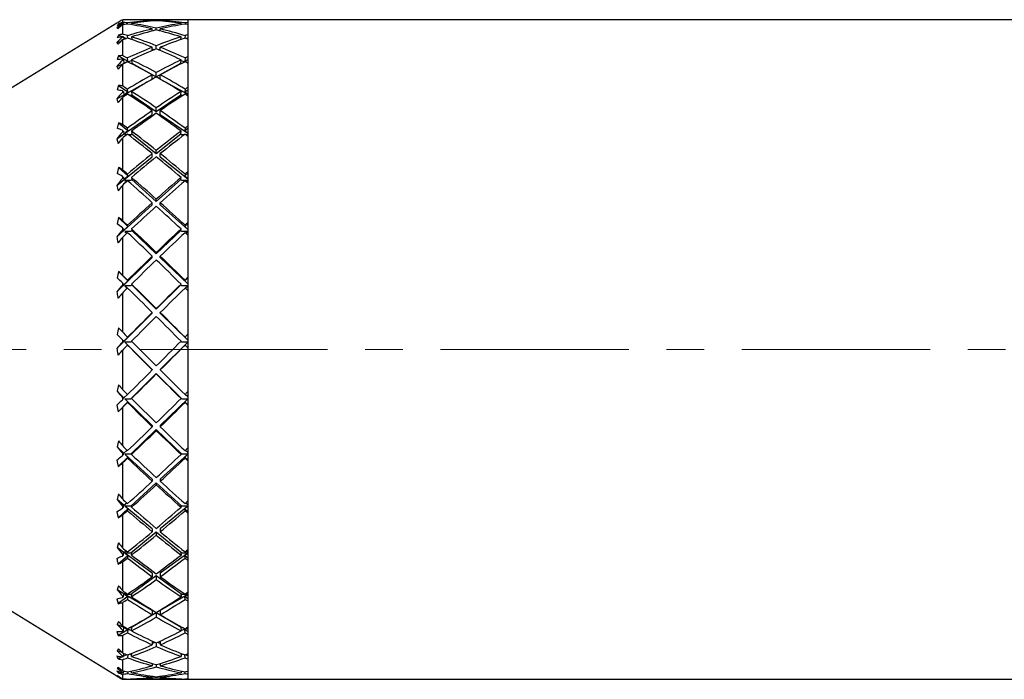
# Model space of a CAD drawing. Header units: inches. Extents: x 1.9 to 39.7, y 1.6 to 33.
# Tile 8 of 20: x 4.7 to 7.3, y 17 to 18.7. Entities that reach past the tile are written whole.
import ezdxf

# ---------------------------------------------------------------- set-up
doc = ezdxf.new("R2010")
doc.units = ezdxf.units.IN
doc.header["$MEASUREMENT"] = 0
doc.linetypes.add('CENTERX2', pattern=[0.8, 0.5, -0.1, 0.1, -0.1])

msp = doc.modelspace()

# ---------------------------------------------------------------- linework, layer by layer
at = {"color": 7, "linetype": 'Continuous', "lineweight": 25}
for p, q in [((4.9421, 18.7043), (4.6299, 18.5131)), ((4.9416, 18.6913), (4.9468, 18.6916)), ((4.9459, 18.7016), (4.9424, 18.6973)), ((4.9459, 18.7016), (4.9496, 18.7007)), ((4.9565, 18.7131), (4.9565, 18.7067)), ((4.9565, 18.7038), (4.9565, 18.7029)), ((4.9565, 18.6994), (4.9565, 18.6751)), ((4.9818, 18.7131), (4.959, 18.7131)), ((4.9598, 18.7034), (4.96, 18.7)), ((4.9706, 18.7017), (4.9704, 18.7049)), ((4.981, 18.7034), (4.9813, 18.6999)), ((5.0903, 18.7131), (5.003, 18.7131)), ((5.036, 18.7098), (5.036, 18.7114)), ((5.0466, 18.7107), (5.0466, 18.712)), ((5.0572, 18.7098), (5.0572, 18.7114)), ((5.1299, 18.7131), (5.1115, 18.7131)), ((5.112, 18.6999), (5.1123, 18.7034)), ((5.1229, 18.7049), (5.1226, 18.7017)), ((7.8318, 18.7131), (5.1299, 18.7131)), ((5.1299, 18.7131), (5.1299, 18.7058)), ((5.1299, 18.7131), (5.1299, 17.3851)), ((5.1299, 18.7006), (5.1299, 18.6731)), ((4.9416, 18.6913), (4.945, 18.6901)), ((4.9459, 18.6722), (4.9424, 18.665)), ((4.9459, 18.6722), (4.9554, 18.6684)), ((4.9565, 18.6686), (4.9565, 18.6666)), ((4.9598, 18.6676), (4.9604, 18.6608)), ((4.9598, 18.6666), (4.9679, 18.6633)), ((4.971, 18.664), (4.9704, 18.6709)), ((4.981, 18.6676), (4.9816, 18.6604)), ((5.036, 18.6835), (5.036, 18.6887)), ((5.0466, 18.6862), (5.0466, 18.6912)), ((5.0572, 18.6835), (5.0572, 18.6887)), ((5.1116, 18.6604), (5.1123, 18.6676)), ((5.1229, 18.6709), (5.1222, 18.664)), ((4.9416, 18.6527), (4.952, 18.6552)), ((4.9565, 18.6595), (4.9565, 18.6181)), ((4.9784, 18.6615), (4.9815, 18.6622)), ((5.036, 18.6315), (5.036, 18.6402)), ((5.0466, 18.6359), (5.0466, 18.6444)), ((5.0572, 18.6315), (5.0572, 18.6402)), ((5.1118, 18.6622), (5.1148, 18.6615)), ((5.1254, 18.6633), (5.1299, 18.6652)), ((5.1299, 18.6618), (5.1299, 18.615)), ((4.9459, 18.6175), (4.9424, 18.6076)), ((4.9459, 18.6175), (4.9712, 18.6034)), ((5.036, 18.6359), (5.0414, 18.6337)), ((5.0518, 18.6337), (5.0572, 18.6359)), ((4.9416, 18.5894), (4.9642, 18.5985)), ((4.9416, 18.5894), (4.945, 18.5822)), ((4.9565, 18.6082), (4.9565, 18.6051)), ((4.9565, 18.5946), (4.9565, 18.5374)), ((4.9598, 18.6067), (4.9607, 18.5975)), ((4.9607, 18.5975), (4.9712, 18.6034)), ((4.9712, 18.6034), (4.9704, 18.6117)), ((4.971, 18.6012), (4.9811, 18.6053)), ((4.9819, 18.5975), (4.9803, 18.5966)), ((4.981, 18.6067), (4.9819, 18.5975)), ((4.9819, 18.5975), (5.0466, 18.5615)), ((5.0466, 18.5615), (5.1114, 18.5975)), ((5.1114, 18.5975), (5.1123, 18.6067)), ((5.1129, 18.5966), (5.1114, 18.5975)), ((5.1121, 18.6053), (5.1222, 18.6012)), ((5.1229, 18.6117), (5.122, 18.6034)), ((5.122, 18.6034), (5.1299, 18.6078)), ((5.122, 18.6034), (5.1299, 18.599)), ((5.129, 18.5985), (5.1299, 18.5981)), ((5.1299, 18.5981), (5.1299, 18.5333)), ((5.036, 18.5556), (5.036, 18.5673)), ((5.0466, 18.5615), (5.0466, 18.5731)), ((5.0572, 18.5556), (5.0572, 18.5673)), ((4.9416, 18.5032), (5.036, 18.5556)), ((4.9459, 18.5391), (4.9424, 18.5268)), ((4.9459, 18.5391), (4.9712, 18.5216)), ((5.0572, 18.5556), (5.1299, 18.5153)), ((4.9565, 18.5244), (4.9565, 18.5203)), ((4.9598, 18.5224), (4.9607, 18.5142)), ((4.9607, 18.5142), (4.9712, 18.5216)), ((4.9651, 18.5123), (4.9634, 18.5123)), ((4.9634, 18.5123), (4.9643, 18.5118)), ((4.9712, 18.5216), (4.9704, 18.529)), ((4.9792, 18.5123), (4.9756, 18.5123)), ((4.9819, 18.5142), (4.9792, 18.5123)), ((4.981, 18.5224), (4.9819, 18.5142)), ((4.9819, 18.5142), (5.0466, 18.4694)), ((5.0466, 18.4694), (5.1114, 18.5142)), ((5.1114, 18.5142), (5.1123, 18.5224)), ((5.114, 18.5123), (5.1114, 18.5142)), ((5.1176, 18.5123), (5.114, 18.5123)), ((5.1229, 18.529), (5.122, 18.5216)), ((5.122, 18.5216), (5.1299, 18.527)), ((5.122, 18.5216), (5.1299, 18.5161)), ((5.1299, 18.5123), (5.1281, 18.5123)), ((5.1289, 18.5118), (5.1299, 18.5123)), ((5.1299, 18.5112), (5.1299, 18.4304)), ((4.9565, 18.5068), (4.9565, 18.4355)), ((4.9416, 18.3969), (5.036, 18.4621)), ((5.036, 18.4621), (5.036, 18.4722)), ((5.0466, 18.4694), (5.0466, 18.4795)), ((5.0572, 18.4621), (5.0572, 18.4722)), ((5.0572, 18.4621), (5.1299, 18.4119)), ((4.9459, 18.4394), (4.9424, 18.4251)), ((4.9459, 18.4394), (4.9712, 18.419)), ((4.9565, 18.4197), (4.9565, 18.4148)), ((4.9598, 18.4173), (4.9607, 18.4104)), ((4.9607, 18.4104), (4.9712, 18.419)), ((4.969, 18.4082), (4.9634, 18.4082)), ((4.9634, 18.4082), (4.9663, 18.4061)), ((4.9712, 18.419), (4.9704, 18.4252)), ((4.9792, 18.4082), (4.9718, 18.4082)), ((4.9819, 18.4104), (4.9792, 18.4082)), ((4.981, 18.4173), (4.9819, 18.4104)), ((4.9819, 18.4104), (5.0466, 18.3582)), ((5.0466, 18.3582), (5.1114, 18.4104)), ((5.1114, 18.4104), (5.1123, 18.4173)), ((5.114, 18.4082), (5.1114, 18.4104)), ((5.1215, 18.4082), (5.114, 18.4082)), ((5.122, 18.419), (5.1299, 18.4253)), ((5.1229, 18.4252), (5.122, 18.419)), ((5.122, 18.419), (5.1299, 18.4126)), ((5.1299, 18.4082), (5.1243, 18.4082)), ((5.127, 18.4061), (5.1299, 18.4082)), ((5.1299, 18.4039), (5.1299, 18.3096)), ((4.9416, 18.3969), (4.945, 18.3845)), ((4.9565, 18.3986), (4.9565, 18.3154)), ((5.036, 18.3496), (5.036, 18.3579)), ((5.0466, 18.3582), (5.0466, 18.3664)), ((5.0572, 18.3496), (5.0572, 18.3579)), ((4.9416, 18.2735), (5.036, 18.3496)), ((5.0572, 18.3496), (5.1299, 18.291)), ((4.9459, 18.3214), (4.9424, 18.3055)), ((4.9459, 18.3214), (4.9712, 18.2987)), ((4.9712, 18.2987), (4.9704, 18.3036)), ((5.122, 18.2987), (5.1299, 18.3058)), ((5.1229, 18.3036), (5.122, 18.2987)), ((4.9416, 18.2735), (4.945, 18.2591)), ((4.9565, 18.2973), (4.9565, 18.2918)), ((4.9565, 18.2734), (4.9565, 18.1808)), ((4.9598, 18.2946), (4.9607, 18.2891)), ((4.9607, 18.2891), (4.9712, 18.2987)), ((4.9792, 18.2867), (4.9634, 18.2867)), ((4.9634, 18.2867), (4.9677, 18.2832)), ((4.9819, 18.2891), (4.9792, 18.2867)), ((4.981, 18.2946), (4.9819, 18.2891)), ((4.9819, 18.2891), (5.0466, 18.2311)), ((5.0466, 18.2311), (5.1114, 18.2891)), ((5.1114, 18.2891), (5.1123, 18.2946)), ((5.114, 18.2867), (5.1114, 18.2891)), ((5.1299, 18.2867), (5.114, 18.2867)), ((5.122, 18.2987), (5.1299, 18.2916)), ((5.1255, 18.2832), (5.1299, 18.2867)), ((5.1299, 18.2794), (5.1299, 18.1744)), ((4.9416, 18.1369), (5.036, 18.2216)), ((5.036, 18.2216), (5.036, 18.2278)), ((5.0466, 18.2311), (5.0466, 18.2372)), ((5.0572, 18.2216), (5.0572, 18.2278)), ((5.0572, 18.2216), (5.1299, 18.1564)), ((4.9459, 18.1887), (4.9424, 18.1717)), ((4.9459, 18.1887), (4.9712, 18.1645)), ((5.122, 18.1645), (5.1299, 18.172)), ((4.9565, 18.161), (4.9565, 18.155)), ((4.9598, 18.158), (4.9607, 18.1542)), ((4.9607, 18.1542), (4.9712, 18.1645)), ((4.9792, 18.1516), (4.9634, 18.1516)), ((4.9634, 18.1516), (4.9688, 18.1466)), ((4.9712, 18.1645), (4.9704, 18.1679)), ((4.9819, 18.1542), (4.9792, 18.1516)), ((4.981, 18.158), (4.9819, 18.1542)), ((4.9819, 18.1542), (5.0466, 18.0921)), ((5.0466, 18.0921), (5.1114, 18.1542)), ((5.1114, 18.1542), (5.1123, 18.158)), ((5.114, 18.1516), (5.1114, 18.1542)), ((5.1299, 18.1516), (5.114, 18.1516)), ((5.1229, 18.1679), (5.122, 18.1645)), ((5.122, 18.1645), (5.1299, 18.1568)), ((5.1244, 18.1466), (5.1299, 18.1516)), ((4.9565, 18.135), (4.9565, 18.0358)), ((5.1299, 18.1415), (5.1299, 18.0291)), ((5.0466, 18.0921), (5.0466, 18.096)), ((4.9416, 17.9913), (5.036, 18.0819)), ((5.036, 18.0819), (5.036, 18.0858)), ((5.0572, 18.0819), (5.0572, 18.0858)), ((5.0572, 18.0819), (5.1299, 18.0121)), ((4.9459, 18.0454), (4.9424, 18.0278)), ((4.9459, 18.0454), (4.9712, 18.0203)), ((4.9565, 18.0149), (4.9565, 18.0085)), ((4.9598, 18.0117), (4.9607, 18.0097)), ((4.9607, 18.0097), (4.9712, 18.0203)), ((4.9712, 18.0203), (4.9704, 18.0222)), ((4.981, 18.0117), (4.9819, 18.0097)), ((5.1114, 18.0097), (5.1123, 18.0117)), ((5.122, 18.0203), (5.1299, 18.0281)), ((5.1229, 18.0222), (5.122, 18.0203)), ((5.122, 18.0203), (5.1299, 18.0124)), ((4.9565, 17.9876), (4.9565, 17.8847)), ((4.9792, 18.007), (4.9634, 18.007)), ((4.9634, 18.007), (4.9698, 18.0007)), ((4.9819, 18.0097), (4.9792, 18.007)), ((4.9819, 18.0097), (5.0466, 17.9453)), ((5.0466, 17.9453), (5.1114, 18.0097)), ((5.114, 18.007), (5.1114, 18.0097)), ((5.1299, 18.007), (5.114, 18.007)), ((5.1234, 18.0007), (5.1299, 18.007)), ((5.1299, 17.9944), (5.1299, 17.8779)), ((4.9416, 17.841), (5.036, 17.9348)), ((5.036, 17.9348), (5.036, 17.9363)), ((5.0466, 17.9453), (5.0466, 17.9469)), ((5.0572, 17.9348), (5.0572, 17.9363)), ((5.0572, 17.9348), (5.1299, 17.8626)), ((4.9459, 17.8958), (4.9424, 17.8782)), ((4.9607, 17.8599), (4.9424, 17.8782)), ((4.9565, 17.8634), (4.9565, 17.8569)), ((4.9598, 17.8602), (4.9607, 17.8599)), ((4.9607, 17.8599), (4.9712, 17.8706)), ((4.9792, 17.8573), (4.9634, 17.8573)), ((4.9634, 17.8573), (4.9712, 17.8493)), ((5.036, 17.7848), (4.9634, 17.8573)), ((4.9712, 17.8706), (4.9704, 17.8708)), ((4.9815, 17.8596), (4.9792, 17.8573)), ((5.1299, 17.8573), (5.0572, 17.7848)), ((5.114, 17.8573), (5.1117, 17.8596)), ((5.1299, 17.8573), (5.114, 17.8573)), ((5.1229, 17.8708), (5.122, 17.8706)), ((5.122, 17.8706), (5.1299, 17.8627)), ((5.122, 17.8493), (5.1299, 17.8573)), ((4.9565, 17.8356), (4.9565, 17.7323)), ((4.9712, 17.8493), (4.9704, 17.8495)), ((5.1229, 17.8495), (5.122, 17.8493)), ((5.1299, 17.8425), (5.1299, 17.7255)), ((5.036, 17.7848), (5.036, 17.7838)), ((5.0572, 17.7848), (5.0572, 17.7838)), ((5.0466, 17.7742), (4.9792, 17.7069)), ((5.0466, 17.7742), (5.0466, 17.7733)), ((5.114, 17.7069), (5.0466, 17.7742)), ((4.9459, 17.7445), (4.9424, 17.7273)), ((4.9607, 17.7095), (4.9424, 17.7273)), ((4.9712, 17.6989), (4.945, 17.6728)), ((4.9565, 17.7112), (4.9565, 17.7047)), ((4.9607, 17.7095), (4.9598, 17.7079)), ((4.9701, 17.7188), (4.9607, 17.7095)), ((4.9634, 17.7069), (4.9792, 17.7069)), ((4.9712, 17.6989), (4.9634, 17.7069)), ((5.036, 17.6363), (4.9634, 17.7069)), ((4.9704, 17.6974), (4.9712, 17.6989)), ((4.9792, 17.7069), (4.9819, 17.7095)), ((4.9819, 17.7095), (4.981, 17.7079)), ((5.1299, 17.7069), (5.0572, 17.6363)), ((5.1114, 17.7095), (5.114, 17.7069)), ((5.1123, 17.7079), (5.1114, 17.7095)), ((5.114, 17.7069), (5.1299, 17.7069)), ((5.1299, 17.7069), (5.122, 17.6989)), ((5.1299, 17.6911), (5.122, 17.6989)), ((5.122, 17.6989), (5.1229, 17.6974)), ((5.1299, 17.7122), (5.1232, 17.7188)), ((4.9416, 17.6906), (4.945, 17.6728)), ((4.9565, 17.6837), (4.9565, 17.5831)), ((5.1299, 17.6905), (5.1299, 17.5765)), ((5.0466, 17.626), (4.9792, 17.5606)), ((5.036, 17.6363), (5.036, 17.633)), ((5.114, 17.5606), (5.0466, 17.626)), ((5.0466, 17.626), (5.0466, 17.6227)), ((5.0572, 17.6363), (5.0572, 17.633)), ((4.9459, 17.596), (4.9424, 17.5797)), ((4.9607, 17.563), (4.9424, 17.5797)), ((4.9607, 17.563), (4.9692, 17.5709)), ((5.1241, 17.5709), (5.1299, 17.5655)), ((4.9416, 17.5446), (4.945, 17.5273)), ((4.9712, 17.5528), (4.945, 17.5273)), ((4.9565, 17.5628), (4.9565, 17.5566)), ((4.9598, 17.5597), (4.9607, 17.563)), ((4.9792, 17.5606), (4.9634, 17.5606)), ((4.9634, 17.5606), (4.9712, 17.5528)), ((5.036, 17.4941), (4.9634, 17.5606)), ((4.9712, 17.5528), (4.9704, 17.5496)), ((4.9819, 17.563), (4.9792, 17.5606)), ((4.981, 17.5597), (4.9819, 17.563)), ((5.1299, 17.5606), (5.0572, 17.4941)), ((5.114, 17.5606), (5.1114, 17.563)), ((5.1114, 17.563), (5.1123, 17.5597)), ((5.1299, 17.5606), (5.114, 17.5606)), ((5.122, 17.5528), (5.1299, 17.5606)), ((5.1299, 17.5451), (5.122, 17.5528)), ((5.1229, 17.5496), (5.122, 17.5528)), ((5.1299, 17.543), (5.1299, 17.4355)), ((4.9565, 17.5365), (4.9565, 17.4416)), ((5.036, 17.4941), (5.036, 17.4884)), ((5.0572, 17.4941), (5.0572, 17.4884)), ((5.0466, 17.4843), (4.9792, 17.4226)), ((5.114, 17.4226), (5.0466, 17.4843)), ((5.0466, 17.4843), (5.0466, 17.4787)), ((4.9459, 17.4548), (4.9424, 17.4401)), ((4.9607, 17.4249), (4.9424, 17.4401)), ((4.9712, 17.4153), (4.945, 17.3913)), ((4.9565, 17.4227), (4.9565, 17.417)), ((4.9598, 17.4199), (4.9607, 17.4249)), ((4.9607, 17.4249), (4.9681, 17.4312)), ((4.9792, 17.4226), (4.9634, 17.4226)), ((4.9634, 17.4226), (4.9712, 17.4153)), ((5.036, 17.3622), (4.9634, 17.4226)), ((4.9712, 17.4153), (4.9704, 17.4105)), ((4.9819, 17.4249), (4.9792, 17.4226)), ((4.981, 17.4199), (4.9819, 17.4249)), ((5.1299, 17.4226), (5.0572, 17.3622)), ((5.114, 17.4226), (5.1114, 17.4249)), ((5.1114, 17.4249), (5.1123, 17.4199)), ((5.1299, 17.4226), (5.114, 17.4226)), ((5.122, 17.4153), (5.1299, 17.4226)), ((5.1299, 17.4081), (5.122, 17.4153)), ((5.1229, 17.4105), (5.122, 17.4153)), ((5.1251, 17.4312), (5.1299, 17.4272)), ((4.9416, 17.4076), (4.945, 17.3913)), ((4.9565, 17.3984), (4.9565, 17.3122)), ((5.1299, 17.4044), (5.1299, 17.3067)), ((5.1299, 17.3851), (5.1299, 16.9631)), ((5.036, 17.3622), (5.036, 17.3545)), ((5.0572, 17.3622), (5.0572, 17.3545)), ((5.0466, 17.3534), (4.9792, 17.2974)), ((5.114, 17.2974), (5.0466, 17.3534)), ((5.0466, 17.3534), (5.0466, 17.3457)), ((4.9459, 17.3253), (4.9424, 17.3125)), ((4.9607, 17.2993), (4.9424, 17.3125)), ((4.9712, 17.2907), (4.945, 17.2689)), ((4.9565, 17.2953), (4.9565, 17.2902)), ((4.9598, 17.2928), (4.9607, 17.2993)), ((4.9607, 17.2993), (4.9669, 17.3039)), ((4.9792, 17.2974), (4.9634, 17.2974)), ((4.9634, 17.2974), (4.9712, 17.2907)), ((5.036, 17.2449), (4.9634, 17.2974)), ((4.9712, 17.2907), (4.9704, 17.2845)), ((4.9819, 17.2993), (4.9792, 17.2974)), ((4.981, 17.2928), (4.9819, 17.2993)), ((5.1299, 17.2974), (5.0572, 17.2449)), ((5.114, 17.2974), (5.1114, 17.2993)), ((5.1114, 17.2993), (5.1123, 17.2928)), ((5.1299, 17.2974), (5.114, 17.2974)), ((5.122, 17.2907), (5.1299, 17.2974)), ((5.1299, 17.2842), (5.122, 17.2907)), ((5.1229, 17.2845), (5.122, 17.2907)), ((5.1263, 17.3039), (5.1299, 17.3013)), ((4.9565, 17.2738), (4.9565, 17.1987)), ((5.1299, 17.279), (5.1299, 17.1941)), ((5.0466, 17.2372), (4.9792, 17.1885)), ((5.036, 17.2449), (5.036, 17.2352)), ((5.114, 17.1885), (5.0466, 17.2372)), ((5.0466, 17.2372), (5.0466, 17.2275)), ((5.0572, 17.2449), (5.0572, 17.2352)), ((4.9459, 17.2114), (4.9424, 17.2009)), ((4.9416, 17.1766), (4.945, 17.1638)), ((4.9607, 17.1901), (4.9424, 17.2009)), ((4.9712, 17.1827), (4.945, 17.1638)), ((4.9565, 17.1844), (4.9565, 17.1801)), ((4.9598, 17.1822), (4.9607, 17.1901)), ((4.9607, 17.1901), (4.9652, 17.1928)), ((4.9792, 17.1885), (4.9634, 17.1885)), ((4.9634, 17.1885), (4.9712, 17.1827)), ((5.036, 17.1455), (4.9634, 17.1885)), ((4.9712, 17.1827), (4.9704, 17.1752)), ((4.9819, 17.1901), (4.9792, 17.1885)), ((4.981, 17.1822), (4.9819, 17.1901)), ((5.1299, 17.1885), (5.0572, 17.1455)), ((5.114, 17.1885), (5.1114, 17.1901)), ((5.1114, 17.1901), (5.1123, 17.1822)), ((5.1299, 17.1885), (5.114, 17.1885)), ((5.122, 17.1827), (5.1299, 17.1885)), ((5.1299, 17.177), (5.122, 17.1827)), ((5.1229, 17.1752), (5.122, 17.1827)), ((5.128, 17.1928), (5.1299, 17.1917)), ((4.6299, 17.1631), (4.9421, 16.9719)), ((4.9565, 17.1662), (4.9565, 17.1047)), ((5.1299, 17.1706), (5.1299, 17.101)), ((5.0466, 17.1392), (4.9792, 17.0994)), ((5.036, 17.1455), (5.036, 17.1342)), ((5.114, 17.0994), (5.0466, 17.1392)), ((5.0466, 17.1392), (5.0466, 17.128)), ((5.0572, 17.1455), (5.0572, 17.1342)), ((4.9459, 17.1165), (4.9424, 17.1086)), ((4.9607, 17.1006), (4.9424, 17.1086)), ((4.9598, 17.0916), (4.9607, 17.1006)), ((4.9607, 17.1006), (4.9626, 17.1014)), ((4.9664, 17.0994), (4.9634, 17.0994)), ((4.9634, 17.0994), (4.9712, 17.0946)), ((4.9814, 17.0914), (4.9634, 17.0994)), ((4.9792, 17.0994), (4.9744, 17.0994)), ((4.9819, 17.1006), (4.9792, 17.0994)), ((4.981, 17.0916), (4.9819, 17.1006)), ((5.114, 17.0994), (5.1114, 17.1006)), ((5.1114, 17.1006), (5.1123, 17.0916)), ((5.1299, 17.0994), (5.1119, 17.0914)), ((5.1189, 17.0994), (5.114, 17.0994)), ((5.122, 17.0946), (5.1299, 17.0994)), ((5.1299, 17.0994), (5.1269, 17.0994)), ((4.9416, 17.0897), (4.945, 17.0791)), ((4.9712, 17.0946), (4.945, 17.0791)), ((4.9565, 17.0933), (4.9565, 17.0899)), ((4.9565, 17.0791), (4.9565, 17.033)), ((4.9712, 17.0946), (4.9704, 17.0861)), ((5.1299, 17.09), (5.122, 17.0946)), ((5.1229, 17.0861), (5.122, 17.0946)), ((5.1299, 17.0825), (5.1299, 17.0303)), ((5.036, 17.0643), (5.036, 17.0547)), ((5.0432, 17.061), (5.036, 17.0578)), ((5.0466, 17.0594), (5.0466, 17.05)), ((5.0572, 17.0578), (5.05, 17.061)), ((5.0572, 17.0643), (5.0572, 17.0547)), ((4.9459, 17.0435), (4.9424, 17.0386)), ((4.9542, 17.0352), (4.9424, 17.0386)), ((4.9563, 17.0225), (4.945, 17.0175)), ((4.9565, 17.0249), (4.9565, 17.0225)), ((4.9598, 17.0237), (4.9605, 17.0314)), ((4.969, 17.0282), (4.9598, 17.0241)), ((4.9711, 17.0279), (4.9704, 17.0198)), ((4.9813, 17.0276), (4.975, 17.0294)), ((4.981, 17.0237), (4.9817, 17.032)), ((5.1115, 17.032), (5.1123, 17.0237)), ((5.1182, 17.0294), (5.1119, 17.0276)), ((5.1229, 17.0198), (5.1221, 17.0279)), ((5.1299, 17.0257), (5.1242, 17.0282)), ((4.9459, 16.9947), (4.9424, 16.9928)), ((4.949, 16.992), (4.9424, 16.9928)), ((4.9565, 17.015), (4.9565, 16.9857)), ((5.036, 17.0051), (5.036, 16.9989)), ((5.0466, 17.002), (5.0466, 16.996)), ((5.0572, 17.0051), (5.0572, 16.9989)), ((5.1299, 17.0174), (5.1299, 16.9842)), ((4.9459, 16.9715), (4.9424, 16.9727)), ((4.9502, 16.9824), (4.945, 16.9809)), ((4.9565, 16.9812), (4.9565, 16.9799)), ((4.9565, 16.976), (4.9565, 16.9643)), ((4.9598, 16.9805), (4.9601, 16.9849)), ((4.9707, 16.9828), (4.9704, 16.9785)), ((4.981, 16.9805), (4.9814, 16.9851)), ((5.036, 16.9713), (5.036, 16.9686)), ((5.0466, 16.9699), (5.0466, 16.9675)), ((5.0572, 16.9713), (5.0572, 16.9686)), ((5.1119, 16.9851), (5.1123, 16.9805)), ((5.1229, 16.9785), (5.1225, 16.9828)), ((5.1299, 16.9772), (5.1299, 16.964)), ((4.9565, 16.9635), (4.9565, 16.9633)), ((4.959, 16.9631), (4.9818, 16.9631)), ((4.9598, 16.9634), (4.9598, 16.9642)), ((4.9704, 16.9637), (4.9704, 16.9632)), ((4.981, 16.9634), (4.981, 16.9642)), ((5.003, 16.9631), (5.0903, 16.9631)), ((5.1115, 16.9631), (5.1299, 16.9631)), ((5.1122, 16.9642), (5.1123, 16.9634)), ((5.1229, 16.9632), (5.1228, 16.9637)), ((5.1299, 16.9631), (7.8318, 16.9631)), ((5.1299, 16.9631), (5.1299, 16.9631))]:
    msp.add_line(p, q, dxfattribs=at)
at = {"color": 7, "linetype": 'CENTERX2', "lineweight": 18}
msp.add_line((12.7013, 17.8381), (1.8949, 17.8381), dxfattribs=at)
at = {"color": 7, "linetype": 'Continuous', "lineweight": 25}
for centre, major_axis, ratio, start_param, end_param in [((5.9366, 17.7395), (1.4442, -0.394), 0.763138, 2.509703, 2.516379), ((5.9366, 17.8969), (1.4624, 0.2475), 0.780339, 2.16617, 2.179773), ((5.9452, 17.6229), (1.3997, -0.7025), 0.686268, 2.633781, 2.646653), ((5.9705, 17.7381), (1.4645, -0.3996), 0.763138, 2.520929, 2.53146), ((5.9705, 17.8977), (1.483, 0.251), 0.780339, 2.184323, 2.194854), ((5.9791, 17.6199), (1.4193, -0.7123), 0.686268, 2.651882, 2.661567), ((5.0599, 17.8381), (-0.6882, 0.6882), 0.785084, 5.480474, 5.496403), ((5.0387, 17.8381), (-0.6882, 0.6882), 0.785084, 5.468305, 5.472021), ((5.0333, 17.8381), (0.6385, 0.6385), 0.936926, 0.902146, 0.90586), ((5.0545, 17.8381), (0.6385, 0.6385), 0.936926, 0.914315, 0.930227), ((5.0333, 17.8381), (0.6385, 0.6385), 0.936926, 0.814892, 0.889978), ((5.0387, 17.8381), (-0.6882, 0.6882), 0.785084, 5.381027, 5.456137), ((5.0545, 17.8381), (0.6385, 0.6385), 0.936926, 0.827014, 0.902146), ((5.0599, 17.8381), (-0.6882, 0.6882), 0.785084, 5.39315, 5.468305), ((5.0387, 17.8381), (-0.6385, 0.6385), 0.936926, 5.468294, 5.530339), ((5.0599, 17.8381), (-0.6385, 0.6385), 0.936926, 5.480416, 5.542487), ((5.0333, 17.8381), (0.6385, 0.6385), 0.936926, 0.740698, 0.802769), ((5.0387, 17.8381), (-0.6385, 0.6385), 0.936926, 5.381039, 5.456172), ((5.0333, 17.8381), (0.6882, 0.6882), 0.785084, 0.81488, 0.890036), ((5.0545, 17.8381), (0.6385, 0.6385), 0.936926, 0.752846, 0.814892), ((5.0599, 17.8381), (-0.6385, 0.6385), 0.936926, 5.393208, 5.468294), ((5.0545, 17.8381), (0.6882, 0.6882), 0.785084, 0.827048, 0.902158), ((5.0333, 17.8381), (0.6882, 0.6882), 0.785084, 0.794645, 0.802711), ((5.0387, 17.8381), (-0.6385, 0.6385), 0.936926, 5.360816, 5.368871), ((5.9366, 18.0525), (1.3947, 0.7), 0.686268, 1.965801, 1.979405), ((5.9452, 17.4733), (1.3802, -0.9428), 0.5677, 2.672035, 2.684906), ((5.9791, 17.4682), (1.3996, -0.9561), 0.5677, 2.690136, 2.699821), ((5.0599, 17.8381), (-0.7327, 0.7327), 0.65276, 5.393208, 5.409137), ((5.0387, 17.8381), (-0.7327, 0.7327), 0.65276, 5.381039, 5.384755), ((5.0333, 17.8381), (0.6882, 0.6882), 0.785084, 0.989413, 0.993127), ((5.0333, 17.8381), (0.6882, 0.6882), 0.785084, 0.902158, 0.977244), ((5.0545, 17.8381), (0.6882, 0.6882), 0.785084, 0.91428, 0.989413), ((5.0599, 17.8381), (-0.7327, 0.7327), 0.65276, 5.305883, 5.381039), ((5.0387, 17.8381), (-0.6882, 0.6882), 0.785084, 5.293772, 5.368905), ((5.0333, 17.8381), (0.7327, 0.7327), 0.65276, 0.902146, 0.977302), ((5.0599, 17.8381), (-0.6882, 0.6882), 0.785084, 5.305941, 5.381027), ((5.0333, 17.8381), (0.7327, 0.7327), 0.65276, 0.881911, 0.889978), ((5.9705, 18.0555), (1.4144, 0.7098), 0.686268, 1.983955, 1.994486), ((5.0545, 17.8381), (0.6882, 0.6882), 0.785084, 1.001581, 1.017493), ((5.0387, 17.8381), (-0.7327, 0.7327), 0.65276, 5.293761, 5.368871), ((5.0333, 17.8381), (0.7327, 0.7327), 0.65276, 0.989425, 1.064511), ((5.0545, 17.8381), (0.7327, 0.7327), 0.65276, 0.914315, 0.989425), ((5.0599, 17.8381), (-0.7327, 0.7327), 0.65276, 5.218675, 5.293761), ((5.0387, 17.8381), (-0.6882, 0.6882), 0.785084, 5.273549, 5.281604), ((5.9791, 17.3277), (1.4115, -1.1198), 0.456433, 2.667632, 2.677317), ((5.0599, 17.8381), (-0.7716, 0.7716), 0.534733, 5.305941, 5.32187), ((5.0545, 17.8381), (0.7327, 0.7327), 0.65276, 1.001547, 1.076679), ((5.0387, 17.8381), (-0.7327, 0.7327), 0.65276, 5.206506, 5.281639), ((5.0333, 17.8381), (0.7716, 0.7716), 0.534733, 0.969178, 0.977244), ((5.9366, 18.2016), (1.3753, 0.9395), 0.5677, 1.927548, 1.941152), ((5.9452, 17.3348), (1.3919, -1.1043), 0.456433, 2.64953, 2.662402), ((5.9705, 18.2067), (1.3947, 0.9527), 0.5677, 1.945702, 1.956233), ((5.0387, 17.8381), (-0.7716, 0.7716), 0.534733, 5.293772, 5.297488), ((5.0333, 17.8381), (0.7327, 0.7327), 0.65276, 1.076679, 1.080393), ((5.0545, 17.8381), (0.7327, 0.7327), 0.65276, 1.088848, 1.104759), ((5.0387, 17.8381), (-0.7716, 0.7716), 0.534733, 5.206494, 5.281604), ((5.0599, 17.8381), (-0.7716, 0.7716), 0.534733, 5.218617, 5.293772), ((5.0333, 17.8381), (0.7716, 0.7716), 0.534733, 0.989413, 1.064569), ((5.0545, 17.8381), (0.7716, 0.7716), 0.534733, 1.001581, 1.076691), ((5.0387, 17.8381), (-0.7327, 0.7327), 0.65276, 5.186283, 5.194338), ((5.0333, 17.8381), (0.7716, 0.7716), 0.534733, 1.076691, 1.151777), ((5.0545, 17.8381), (0.7716, 0.7716), 0.534733, 1.088813, 1.163946), ((5.0387, 17.8381), (-0.7716, 0.7716), 0.534733, 5.119239, 5.194372), ((5.0599, 17.8381), (-0.7716, 0.7716), 0.534733, 5.131408, 5.206494), ((5.9791, 17.2027), (1.4338, -1.2451), 0.356998, 2.620804, 2.630489), ((5.0599, 17.8381), (-0.8046, 0.8046), 0.427256, 5.218675, 5.234604), ((5.9366, 18.3397), (1.387, 1.1004), 0.456433, 1.950052, 1.963656), ((5.9452, 17.2115), (1.414, -1.2279), 0.356998, 2.602703, 2.615575), ((5.0387, 17.8381), (-0.8046, 0.8046), 0.427256, 5.206506, 5.210222), ((5.0333, 17.8381), (0.7716, 0.7716), 0.534733, 1.163946, 1.16766), ((5.0545, 17.8381), (0.7716, 0.7716), 0.534733, 1.176114, 1.192026), ((5.0387, 17.8381), (-0.8046, 0.8046), 0.427256, 5.119228, 5.194338), ((5.0599, 17.8381), (-0.8046, 0.8046), 0.427256, 5.13135, 5.206506), ((5.0333, 17.8381), (0.8046, 0.8046), 0.427256, 1.076679, 1.151835), ((5.0545, 17.8381), (0.8046, 0.8046), 0.427256, 1.088848, 1.163957), ((5.0333, 17.8381), (0.8046, 0.8046), 0.427256, 1.056444, 1.064511), ((5.0387, 17.8381), (-0.7716, 0.7716), 0.534733, 5.099016, 5.107071), ((5.9705, 18.3467), (1.4065, 1.1159), 0.456433, 1.968206, 1.978737), ((5.0333, 17.8381), (0.8046, 0.8046), 0.427256, 1.163957, 1.239044), ((5.0545, 17.8381), (0.8046, 0.8046), 0.427256, 1.176079, 1.251212), ((5.0387, 17.8381), (-0.8046, 0.8046), 0.427256, 5.031973, 5.107106), ((5.0599, 17.8381), (-0.8046, 0.8046), 0.427256, 5.044142, 5.119228), ((5.9791, 17.097), (1.4572, -1.3435), 0.268293, 2.562673, 2.572357), ((5.0599, 17.8381), (-0.8315, 0.8315), 0.327525, 5.131408, 5.147337), ((5.0333, 17.8381), (0.8315, 0.8315), 0.327525, 1.143711, 1.151777), ((5.9366, 18.4625), (1.409, 1.2235), 0.356998, 1.99688, 2.010483), ((5.9452, 17.1073), (1.4371, -1.3249), 0.268293, 2.544571, 2.557443), ((5.0387, 17.8381), (-0.8315, 0.8315), 0.327525, 5.119239, 5.122955), ((5.0333, 17.8381), (0.8046, 0.8046), 0.427256, 1.251212, 1.254926), ((5.0545, 17.8381), (0.8046, 0.8046), 0.427256, 1.263381, 1.279292), ((5.0387, 17.8381), (-0.8315, 0.8315), 0.327525, 5.031961, 5.107071), ((5.0599, 17.8381), (-0.8315, 0.8315), 0.327525, 5.044084, 5.119239), ((5.0333, 17.8381), (0.8315, 0.8315), 0.327525, 1.163946, 1.239102), ((5.0545, 17.8381), (0.8315, 0.8315), 0.327525, 1.176114, 1.251224), ((5.0387, 17.8381), (-0.8046, 0.8046), 0.427256, 5.01175, 5.019805), ((5.9705, 18.4713), (1.4288, 1.2407), 0.356998, 2.015033, 2.025564), ((5.0333, 17.8381), (0.8315, 0.8315), 0.327525, 1.251224, 1.32631), ((5.0599, 17.8381), (-0.8315, 0.8315), 0.327525, 4.956875, 5.031961), ((5.0545, 17.8381), (0.8315, 0.8315), 0.327525, 1.263346, 1.338479), ((5.0387, 17.8381), (-0.8315, 0.8315), 0.327525, 4.944707, 5.019839), ((5.9452, 17.0253), (1.4568, -1.3984), 0.188054, 2.480679, 2.49355), ((5.9791, 17.0138), (1.4773, -1.418), 0.188054, 2.49878, 2.508465), ((5.0599, 17.8381), (-0.8521, 0.8521), 0.233349, 5.044142, 5.060071), ((5.0333, 17.8381), (0.8521, 0.8521), 0.233349, 1.230977, 1.239044), ((5.9366, 18.5663), (1.432, 1.3202), 0.268293, 2.055011, 2.068615), ((5.9705, 18.5766), (1.4521, 1.3388), 0.268293, 2.073165, 2.083696), ((5.0387, 17.8381), (-0.8521, 0.8521), 0.233349, 5.031973, 5.035689), ((5.0333, 17.8381), (0.8315, 0.8315), 0.327525, 1.338479, 1.342193), ((5.0545, 17.8381), (0.8315, 0.8315), 0.327525, 1.350647, 1.366559), ((5.0387, 17.8381), (-0.8521, 0.8521), 0.233349, 4.944695, 5.019805), ((5.0599, 17.8381), (-0.8521, 0.8521), 0.233349, 4.956817, 5.031973), ((5.0333, 17.8381), (0.8521, 0.8521), 0.233349, 1.251212, 1.326368), ((5.0545, 17.8381), (0.8521, 0.8521), 0.233349, 1.263381, 1.33849), ((5.0387, 17.8381), (-0.8315, 0.8315), 0.327525, 4.924483, 4.932538), ((5.0333, 17.8381), (0.8521, 0.8521), 0.233349, 1.33849, 1.413576), ((5.0599, 17.8381), (-0.8521, 0.8521), 0.233349, 4.869609, 4.944695), ((5.0545, 17.8381), (0.8521, 0.8521), 0.233349, 1.350612, 1.425745), ((5.0387, 17.8381), (-0.8521, 0.8521), 0.233349, 4.85744, 4.932573), ((5.9452, 16.9679), (1.4712, -1.4488), 0.11386, 2.413753, 2.426624), ((5.9791, 16.9557), (1.4918, -1.4691), 0.11386, 2.431854, 2.441539), ((5.0599, 17.8381), (-0.8662, 0.8662), 0.142942, 4.956875, 4.972804), ((5.0333, 17.8381), (0.8662, 0.8662), 0.142942, 1.318243, 1.32631), ((5.9366, 18.6481), (1.4517, 1.3934), 0.188054, 2.118904, 2.132507), ((5.0387, 17.8381), (-0.8662, 0.8662), 0.142942, 4.944707, 4.948423), ((5.0333, 17.8381), (0.8521, 0.8521), 0.233349, 1.425745, 1.429459), ((5.0545, 17.8381), (0.8521, 0.8521), 0.233349, 1.437913, 1.453825), ((5.0387, 17.8381), (-0.8662, 0.8662), 0.142942, 4.857428, 4.932538), ((5.0599, 17.8381), (-0.8662, 0.8662), 0.142942, 4.869551, 4.944707), ((5.0333, 17.8381), (0.8662, 0.8662), 0.142942, 1.338479, 1.413634), ((5.0545, 17.8381), (0.8662, 0.8662), 0.142942, 1.350647, 1.425757), ((5.0387, 17.8381), (-0.8521, 0.8521), 0.233349, 4.837217, 4.845272), ((5.9705, 18.6595), (1.4721, 1.4131), 0.188054, 2.137057, 2.147589), ((5.0333, 17.8381), (0.8662, 0.8662), 0.142942, 1.425757, 1.500843), ((5.0545, 17.8381), (0.8662, 0.8662), 0.142942, 1.437879, 1.513012), ((5.0387, 17.8381), (-0.8662, 0.8662), 0.142942, 4.770174, 4.845306), ((5.0599, 17.8381), (-0.8662, 0.8662), 0.142942, 4.782342, 4.857428), ((5.9791, 16.9244), (1.4997, -1.4964), 0.043349, 2.363418, 2.373103), ((5.9452, 16.9371), (1.479, -1.4757), 0.043349, 2.345316, 2.358188), ((5.0599, 17.8381), (-0.8737, 0.8737), 0.054769, 4.869609, 4.885538), ((5.0387, 17.8381), (-0.8737, 0.8737), 0.054769, 4.85744, 4.861156), ((5.0333, 17.8381), (0.8662, 0.8662), 0.142942, 1.513012, 1.516726), ((5.0599, 17.8381), (-0.8737, 0.8737), 0.054769, 4.782284, 4.85744), ((5.0333, 17.8381), (0.8737, 0.8737), 0.054769, 1.425745, 1.500901), ((5.0333, 17.8381), (0.8737, 0.8737), 0.054769, 1.40551, 1.413576), ((5.9366, 18.7052), (1.4659, 1.4436), 0.11386, 2.18583, 2.199433), ((5.9705, 18.7174), (1.4866, 1.464), 0.11386, 2.203983, 2.214514), ((5.0545, 17.8381), (0.8662, 0.8662), 0.142942, 1.52518, 1.541092), ((5.0387, 17.8381), (-0.8737, 0.8737), 0.054769, 4.770162, 4.845272), ((5.0545, 17.8381), (0.8737, 0.8737), 0.054769, 1.437913, 1.513023), ((5.0387, 17.8381), (-0.8662, 0.8662), 0.142942, 4.749951, 4.758005), ((5.0333, 17.8381), (0.8737, 0.8737), 0.054769, 1.513023, 1.588109), ((5.0599, 17.8381), (-0.8737, 0.8737), 0.054769, 4.695076, 4.770162), ((5.0545, 17.8381), (0.8737, 0.8737), 0.054769, 1.525145, 1.600278), ((5.0387, 17.8381), (-0.8737, 0.8737), 0.054769, 4.682907, 4.75804), ((5.9791, 16.9209), (1.5007, -1.4995), 0.025755, 3.979037, 3.988722), ((5.0599, 17.8381), (-0.8745, 0.8745), 0.032564, 1.484914, 1.500843), ((5.9366, 18.736), (1.4737, 1.4704), 0.043349, 2.254266, 2.26787), ((5.9452, 16.9336), (1.4799, -1.4787), 0.025755, 3.993951, 4.006823), ((5.0387, 17.8381), (-0.8745, 0.8745), 0.032564, 1.509296, 1.513012), ((5.0333, 17.8381), (0.8737, 0.8737), 0.054769, 1.600278, 1.603992), ((5.0599, 17.8381), (-0.8745, 0.8745), 0.032564, 1.513012, 1.588167), ((5.0333, 17.8381), (0.8745, 0.8745), 0.032564, 4.695018, 4.770174), ((5.0333, 17.8381), (0.8745, 0.8745), 0.032564, 4.782342, 4.790409), ((5.9705, 18.7486), (1.4945, 1.4912), 0.043349, 2.27242, 2.282951), ((5.0545, 17.8381), (0.8737, 0.8737), 0.054769, 1.612446, 1.628358), ((5.0387, 17.8381), (-0.8745, 0.8745), 0.032564, 1.52518, 1.60029), ((5.0545, 17.8381), (0.8745, 0.8745), 0.032564, 4.682895, 4.758005), ((5.0387, 17.8381), (-0.8737, 0.8737), 0.054769, 4.662684, 4.670739), ((5.0333, 17.8381), (0.8745, 0.8745), 0.032564, 4.607809, 4.682895), ((5.0599, 17.8381), (-0.8745, 0.8745), 0.032564, 1.60029, 1.675376), ((5.0545, 17.8381), (0.8745, 0.8745), 0.032564, 4.595641, 4.670774), ((5.0387, 17.8381), (-0.8745, 0.8745), 0.032564, 1.612412, 1.687545), ((5.9452, 16.9575), (1.4738, -1.4578), 0.095695, 4.062601, 4.075473), ((5.9791, 16.9452), (1.4945, -1.4783), 0.095695, 4.047687, 4.057372), ((5.0599, 17.8381), (-0.8687, 0.8687), 0.120395, 1.57218, 1.588109), ((5.0333, 17.8381), (0.8687, 0.8687), 0.120395, 4.695076, 4.703142), ((5.9366, 18.7394), (1.4746, 1.4735), 0.025755, 3.946362, 3.959965), ((5.0387, 17.8381), (-0.8687, 0.8687), 0.120395, 1.596562, 1.600278), ((5.0333, 17.8381), (0.8745, 0.8745), 0.032564, 4.591927, 4.595641), ((5.0599, 17.8381), (-0.8687, 0.8687), 0.120395, 1.600278, 1.675434), ((5.0333, 17.8381), (0.8687, 0.8687), 0.120395, 4.607751, 4.682907), ((5.9705, 18.7521), (1.4954, 1.4942), 0.025755, 3.93128, 3.941812), ((5.0545, 17.8381), (0.8745, 0.8745), 0.032564, 4.567561, 4.583472), ((5.0387, 17.8381), (-0.8687, 0.8687), 0.120395, 1.612446, 1.687556), ((5.0545, 17.8381), (0.8687, 0.8687), 0.120395, 4.595629, 4.670739), ((5.0387, 17.8381), (-0.8745, 0.8745), 0.032564, 1.699713, 1.707768), ((5.0333, 17.8381), (0.8687, 0.8687), 0.120395, 4.520543, 4.595629), ((5.0545, 17.8381), (0.8687, 0.8687), 0.120395, 4.508374, 4.583507), ((5.0387, 17.8381), (-0.8687, 0.8687), 0.120395, 1.699678, 1.774811), ((5.0599, 17.8381), (-0.8687, 0.8687), 0.120395, 1.687556, 1.762642), ((5.9791, 16.9966), (1.4815, -1.4332), 0.168734, 4.115112, 4.124796), ((5.9452, 17.0083), (1.461, -1.4134), 0.168734, 4.130026, 4.142898), ((5.0599, 17.8381), (-0.8563, 0.8563), 0.210097, 1.659447, 1.675376), ((5.0333, 17.8381), (0.8563, 0.8563), 0.210097, 4.607809, 4.615876), ((5.9366, 18.7155), (1.4686, 1.4527), 0.095695, 3.877712, 3.891315), ((5.0387, 17.8381), (-0.8563, 0.8563), 0.210097, 1.683829, 1.687545), ((5.0333, 17.8381), (0.8687, 0.8687), 0.120395, 4.50466, 4.508374), ((5.0545, 17.8381), (0.8687, 0.8687), 0.120395, 4.480294, 4.496206), ((5.0387, 17.8381), (-0.8563, 0.8563), 0.210097, 1.699713, 1.774823), ((5.0599, 17.8381), (-0.8563, 0.8563), 0.210097, 1.687545, 1.7627), ((5.0333, 17.8381), (0.8563, 0.8563), 0.210097, 4.520485, 4.595641), ((5.0545, 17.8381), (0.8563, 0.8563), 0.210097, 4.508363, 4.583472), ((5.0387, 17.8381), (-0.8687, 0.8687), 0.120395, 1.786979, 1.795034), ((5.9705, 18.7279), (1.4892, 1.4731), 0.095695, 3.86263, 3.873161), ((5.0333, 17.8381), (0.8563, 0.8563), 0.210097, 4.433277, 4.508363), ((5.0545, 17.8381), (0.8563, 0.8563), 0.210097, 4.421108, 4.496241), ((5.0387, 17.8381), (-0.8563, 0.8563), 0.210097, 1.786945, 1.862078), ((5.0599, 17.8381), (-0.8563, 0.8563), 0.210097, 1.774823, 1.849909), ((5.9452, 17.0842), (1.4425, -1.3457), 0.24721, 4.194883, 4.207754), ((5.9791, 17.0736), (1.4628, -1.3646), 0.24721, 4.179968, 4.189653), ((5.0599, 17.8381), (-0.8374, 0.8374), 0.303158, 1.746713, 1.762642), ((5.9366, 18.665), (1.4559, 1.4084), 0.168734, 3.810287, 3.82389), ((5.0387, 17.8381), (-0.8374, 0.8374), 0.303158, 1.771095, 1.774811), ((5.0333, 17.8381), (0.8563, 0.8563), 0.210097, 4.417394, 4.421108), ((5.0545, 17.8381), (0.8563, 0.8563), 0.210097, 4.393028, 4.40894), ((5.0387, 17.8381), (-0.8374, 0.8374), 0.303158, 1.786979, 1.862089), ((5.0599, 17.8381), (-0.8374, 0.8374), 0.303158, 1.774811, 1.849967), ((5.0333, 17.8381), (0.8374, 0.8374), 0.303158, 4.433219, 4.508374), ((5.0545, 17.8381), (0.8374, 0.8374), 0.303158, 4.421096, 4.496206), ((5.0333, 17.8381), (0.8374, 0.8374), 0.303158, 4.520543, 4.52861), ((5.0387, 17.8381), (-0.8563, 0.8563), 0.210097, 1.874246, 1.882301), ((5.9705, 18.6766), (1.4764, 1.4282), 0.168734, 3.795206, 3.805737), ((5.0333, 17.8381), (0.8374, 0.8374), 0.303158, 4.34601, 4.421096), ((5.0545, 17.8381), (0.8374, 0.8374), 0.303158, 4.333841, 4.408974), ((5.0387, 17.8381), (-0.8374, 0.8374), 0.303158, 1.874211, 1.949344), ((5.0599, 17.8381), (-0.8374, 0.8374), 0.303158, 1.862089, 1.937175), ((5.9452, 17.1831), (1.42, -1.2548), 0.333537, 4.254847, 4.267719), ((5.9791, 17.1739), (1.4399, -1.2724), 0.333537, 4.239933, 4.249618), ((5.0599, 17.8381), (-0.8121, 0.8121), 0.40129, 1.83398, 1.849909), ((5.0333, 17.8381), (0.8121, 0.8121), 0.40129, 4.433277, 4.441343), ((5.9366, 18.5893), (1.4374, 1.341), 0.24721, 3.74543, 3.759034), ((5.0387, 17.8381), (-0.8121, 0.8121), 0.40129, 1.858362, 1.862078), ((5.0333, 17.8381), (0.8374, 0.8374), 0.303158, 4.330127, 4.333841), ((5.0545, 17.8381), (0.8374, 0.8374), 0.303158, 4.305761, 4.321673), ((5.0387, 17.8381), (-0.8121, 0.8121), 0.40129, 1.874246, 1.949356), ((5.0599, 17.8381), (-0.8121, 0.8121), 0.40129, 1.862078, 1.937233), ((5.0333, 17.8381), (0.8121, 0.8121), 0.40129, 4.345952, 4.421108), ((5.0545, 17.8381), (0.8121, 0.8121), 0.40129, 4.33383, 4.40894), ((5.0387, 17.8381), (-0.8374, 0.8374), 0.303158, 1.961512, 1.969567), ((5.9705, 18.5999), (1.4576, 1.3598), 0.24721, 3.730349, 3.74088), ((5.0333, 17.8381), (0.8121, 0.8121), 0.40129, 4.258744, 4.33383), ((5.0545, 17.8381), (0.8121, 0.8121), 0.40129, 4.246575, 4.321708), ((5.0387, 17.8381), (-0.8121, 0.8121), 0.40129, 1.961478, 2.03661), ((5.0599, 17.8381), (-0.8121, 0.8121), 0.40129, 1.949356, 2.024442), ((5.9791, 17.2943), (1.4166, -1.1546), 0.430064, 4.290432, 4.300117), ((5.9366, 18.4908), (1.4149, 1.2504), 0.333537, 3.685466, 3.699069), ((5.9452, 17.3018), (1.397, -1.1386), 0.430064, 4.305347, 4.318219), ((5.0599, 17.8381), (-0.7806, 0.7806), 0.506563, 1.921246, 1.937175), ((5.0387, 17.8381), (-0.7806, 0.7806), 0.506563, 1.945628, 1.949344), ((5.0333, 17.8381), (0.8121, 0.8121), 0.40129, 4.242861, 4.246575), ((5.0545, 17.8381), (0.8121, 0.8121), 0.40129, 4.218495, 4.234407), ((5.0387, 17.8381), (-0.7806, 0.7806), 0.506563, 1.961512, 2.036622), ((5.0599, 17.8381), (-0.7806, 0.7806), 0.506563, 1.949344, 2.0245), ((5.0333, 17.8381), (0.7806, 0.7806), 0.506563, 4.258686, 4.333841), ((5.0545, 17.8381), (0.7806, 0.7806), 0.506563, 4.246563, 4.321673), ((5.0333, 17.8381), (0.7806, 0.7806), 0.506563, 4.34601, 4.354077), ((5.0387, 17.8381), (-0.8121, 0.8121), 0.40129, 2.048779, 2.056834), ((5.9705, 18.5), (1.4349, 1.268), 0.333537, 3.670385, 3.680916), ((5.0333, 17.8381), (0.7806, 0.7806), 0.506563, 4.171477, 4.246563), ((5.0545, 17.8381), (0.7806, 0.7806), 0.506563, 4.159308, 4.234441), ((5.0387, 17.8381), (-0.7806, 0.7806), 0.506563, 2.048744, 2.123877), ((5.0599, 17.8381), (-0.7806, 0.7806), 0.506563, 2.036622, 2.111708), ((5.9452, 17.4369), (1.3813, -0.9888), 0.538383, 4.336065, 4.348936), ((5.9791, 17.4313), (1.4007, -1.0027), 0.538383, 4.32115, 4.330835), ((5.0599, 17.8381), (-0.7431, 0.7431), 0.621601, 2.008513, 2.024442), ((5.0333, 17.8381), (0.7431, 0.7431), 0.621601, 4.258744, 4.26681), ((5.9366, 18.3725), (1.3921, 1.1346), 0.430064, 3.634966, 3.64857), ((5.9705, 18.38), (1.4117, 1.1505), 0.430064, 3.619885, 3.630416), ((5.0387, 17.8381), (-0.7431, 0.7431), 0.621601, 2.032894, 2.03661), ((5.0333, 17.8381), (0.7806, 0.7806), 0.506563, 4.155594, 4.159308), ((5.0545, 17.8381), (0.7806, 0.7806), 0.506563, 4.131228, 4.14714), ((5.0387, 17.8381), (-0.7431, 0.7431), 0.621601, 2.048779, 2.123889), ((5.0599, 17.8381), (-0.7431, 0.7431), 0.621601, 2.03661, 2.111766), ((5.0333, 17.8381), (0.7431, 0.7431), 0.621601, 4.171419, 4.246575), ((5.0545, 17.8381), (0.7431, 0.7431), 0.621601, 4.159297, 4.234407), ((5.0387, 17.8381), (-0.7806, 0.7806), 0.506563, 2.136045, 2.1441), ((5.0333, 17.8381), (0.7431, 0.7431), 0.621601, 4.084211, 4.159297), ((5.0545, 17.8381), (0.7431, 0.7431), 0.621601, 4.072042, 4.147175), ((5.0387, 17.8381), (-0.7431, 0.7431), 0.621601, 2.136011, 2.211143), ((5.0599, 17.8381), (-0.7431, 0.7431), 0.621601, 2.123889, 2.198975), ((5.9366, 18.2379), (1.3764, 0.9853), 0.538383, 3.604248, 3.617852), ((5.9452, 17.5841), (1.39, -0.7759), 0.656308, 4.31939, 4.332261), ((5.9791, 17.5806), (1.4095, -0.7868), 0.656308, 4.304475, 4.31416), ((5.0599, 17.8381), (-0.7, 0.7), 0.749869, 2.095779, 2.111708), ((5.0387, 17.8381), (-0.7, 0.7), 0.749869, 2.120161, 2.123877), ((5.0333, 17.8381), (0.7431, 0.7431), 0.621601, 4.068328, 4.072042), ((5.0545, 17.8381), (0.7431, 0.7431), 0.621601, 4.043962, 4.059874), ((5.0387, 17.8381), (-0.7, 0.7), 0.749869, 2.136045, 2.211155), ((5.0599, 17.8381), (-0.7, 0.7), 0.749869, 2.123877, 2.199033), ((5.0333, 17.8381), (0.7, 0.7), 0.749869, 4.084153, 4.159308), ((5.0545, 17.8381), (0.7, 0.7), 0.749869, 4.07203, 4.14714), ((5.0333, 17.8381), (0.7, 0.7), 0.749869, 4.171477, 4.179544), ((5.0387, 17.8381), (-0.7431, 0.7431), 0.621601, 2.223312, 2.231366), ((5.9452, 17.7391), (1.4493, -0.3954), 0.763138, 4.173506, 4.186378), ((5.9705, 18.2435), (1.3958, 0.9992), 0.538383, 3.589167, 3.599698), ((5.9791, 17.7377), (1.4696, -0.401), 0.763138, 4.158592, 4.168277), ((5.0333, 17.8381), (0.7, 0.7), 0.749869, 3.996944, 4.07203), ((5.0545, 17.8381), (0.7, 0.7), 0.749869, 3.984775, 4.059908), ((5.0387, 17.8381), (-0.7, 0.7), 0.749869, 2.223277, 2.29841), ((5.0599, 17.8381), (-0.7, 0.7), 0.749869, 2.211155, 2.286241), ((5.9366, 18.0912), (1.3851, 0.7732), 0.656308, 3.620923, 3.634527), ((5.9366, 17.9367), (1.4442, 0.394), 0.763138, 3.766807, 3.78041), ((5.9452, 17.8971), (1.4676, 0.2484), 0.780339, 3.836901, 3.849772), ((5.9705, 18.0947), (1.4046, 0.7841), 0.656308, 3.605842, 3.616373), ((5.9791, 17.8979), (1.4882, 0.2519), 0.780339, 3.821986, 3.831671), ((5.9705, 17.9381), (1.4645, 0.3996), 0.763138, 3.755311, 3.762257), ((5.0599, 17.8381), (-0.6516, 0.6516), 0.89615, 2.183046, 2.198975), ((5.0387, 17.8381), (-0.6516, 0.6516), 0.89615, 2.207427, 2.211143), ((5.0333, 17.8381), (0.7, 0.7), 0.749869, 3.981062, 3.984775), ((5.0545, 17.8381), (0.7, 0.7), 0.749869, 3.956695, 3.972607), ((5.0387, 17.8381), (-0.6516, 0.6516), 0.89615, 2.223312, 2.298422), ((5.0333, 17.8381), (0.6516, 0.6516), 0.89615, 3.909678, 3.984764), ((5.0599, 17.8381), (-0.6516, 0.6516), 0.89615, 2.211143, 2.286299), ((5.0545, 17.8381), (0.6516, 0.6516), 0.89615, 3.897509, 3.972642), ((5.0333, 17.8381), (0.6516, 0.6516), 0.89615, 3.996886, 4.072042), ((5.0387, 17.8381), (-0.6516, 0.6516), 0.89615, 2.310543, 2.385676), ((5.0545, 17.8381), (0.6516, 0.6516), 0.89615, 3.984764, 4.059874), ((5.0599, 17.8381), (-0.6516, 0.6516), 0.89615, 2.298422, 2.373508), ((5.0333, 17.8381), (0.6516, 0.6516), 0.89615, 4.084211, 4.092277), ((5.0387, 17.8381), (-0.7, 0.7), 0.749869, 2.310578, 2.318633), ((5.0599, 17.8381), (0.6385, 0.6385), 0.936926, 3.841108, 3.857037), ((5.0387, 17.8381), (0.6385, 0.6385), 0.936926, 3.86549, 3.869206), ((5.0333, 17.8381), (0.6516, 0.6516), 0.89615, 3.893795, 3.897509), ((5.0545, 17.8381), (0.6516, 0.6516), 0.89615, 3.869429, 3.885341), ((5.0387, 17.8381), (0.6385, 0.6385), 0.936926, 3.881374, 3.906586), ((5.0599, 17.8381), (0.6385, 0.6385), 0.936926, 3.869206, 3.894439), ((5.0333, 17.8381), (-0.6385, 0.6385), 0.936926, 2.388747, 2.413979), ((5.0545, 17.8381), (-0.6385, 0.6385), 0.936926, 2.376599, 2.401811), ((5.0333, 17.8381), (-0.6385, 0.6385), 0.936926, 2.426148, 2.434214), ((5.0387, 17.8381), (-0.6516, 0.6516), 0.89615, 2.397845, 2.405899)]:
    msp.add_ellipse(centre, major_axis=major_axis, ratio=ratio, start_param=start_param, end_param=end_param, dxfattribs=at)
for points, knots in [([(4.9416, 18.704), (4.9425, 18.7045), (4.9436, 18.7052), (4.9448, 18.7058), (4.945, 18.7059)], [0, 0, 0, 0, 0.836212, 1, 1, 1, 1]), ([(4.9416, 18.6527), (4.9425, 18.6515), (4.9436, 18.6501), (4.9448, 18.6487), (4.945, 18.6485)], [0, 0, 0, 0, 0.836212, 1, 1, 1, 1]), ([(4.9416, 18.5032), (4.9425, 18.5005), (4.9436, 18.4972), (4.9448, 18.4939), (4.945, 18.4933)], [0, 0, 0, 0, 0.836151, 1, 1, 1, 1]), ([(4.9416, 18.1369), (4.9425, 18.1325), (4.9436, 18.1271), (4.9448, 18.1218), (4.945, 18.1209)], [0, 0, 0, 0, 0.836151, 1, 1, 1, 1]), ([(4.9416, 17.9913), (4.9425, 17.9865), (4.9436, 17.9808), (4.9448, 17.9751), (4.945, 17.9741)], [0, 0, 0, 0, 0.8361905, 1, 1, 1, 1]), ([(4.9416, 17.841), (4.9425, 17.836), (4.9436, 17.8301), (4.9448, 17.8242), (4.945, 17.8232)], [0, 0, 0, 0, 0.836212, 1, 1, 1, 1]), ([(4.9416, 17.2837), (4.9425, 17.2796), (4.9436, 17.2746), (4.9448, 17.2697), (4.945, 17.2689)], [0, 0, 0, 0, 0.836151, 1, 1, 1, 1]), ([(4.9416, 17.0254), (4.9425, 17.0232), (4.9436, 17.0206), (4.9448, 17.018), (4.945, 17.0175)], [0, 0, 0, 0, 0.8361508, 1, 1, 1, 1]), ([(4.9416, 16.9859), (4.9425, 16.9845), (4.9436, 16.9828), (4.9448, 16.9812), (4.945, 16.9809)], [0, 0, 0, 0, 0.836191, 1, 1, 1, 1])]:
    msp.add_open_spline(points, degree=3, knots=knots, dxfattribs=at)

doc.saveas('drawing.dxf')
